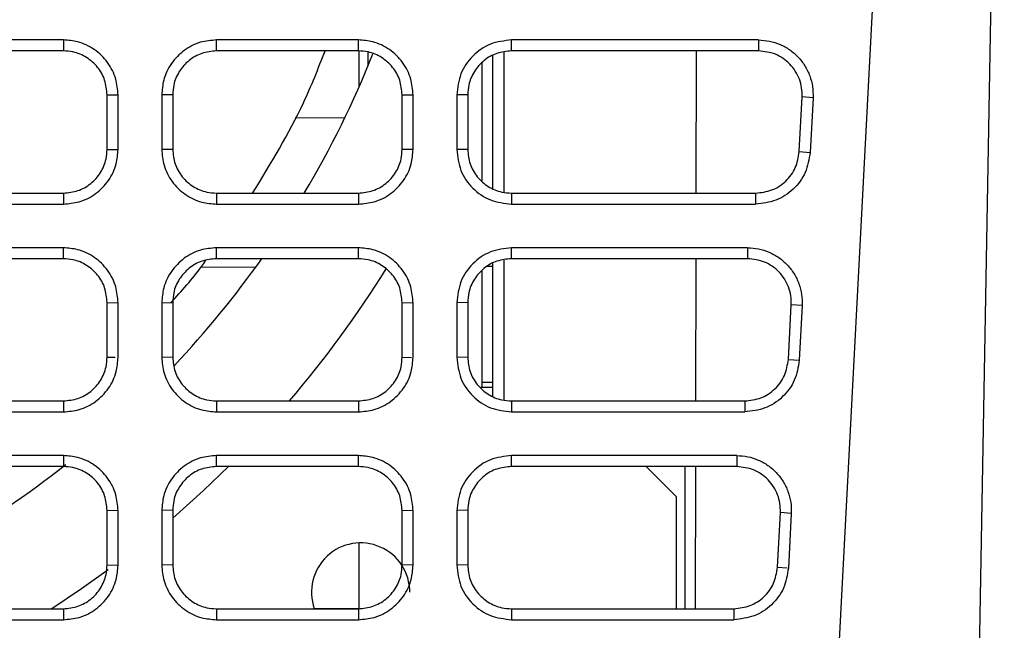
# Model space of a CAD drawing. Extents: x 594 to 1520, y 236 to 1207.
# Tile 6 of 71: x 1081 to 1126, y 257 to 285. Entities that reach past the tile are written whole.
import ezdxf

# ---------------------------------------------------------------- set-up
doc = ezdxf.new("R2010")
doc.units = 0
doc.header["$LTSCALE"] = 5
doc.layers.get('0').update_dxf_attribs({"linetype": 'CONTINUOUS'})

msp = doc.modelspace()

# ---------------------------------------------------------------- linework, layer by layer
at = {"color": 7, "linetype": 'Continuous'}
for p, q in [((1117.016, 236.4), (1121.873, 329.067)), ((1117.016, 236.4), (1121.873, 329.067)), ((1124.149, 236.4), (1125.622, 320.841)), ((1124.149, 236.4), (1125.622, 320.841)), ((1082.57, 284.028), (1039.57, 284.028)), ((1082.57, 284.028), (1082.57, 283.528)), ((1096.07, 284.028), (1089.57, 284.028)), ((1089.57, 283.528), (1089.57, 284.028)), ((1096.07, 283.528), (1096.07, 284.028)), ((1114.374, 284.028), (1103.07, 284.028)), ((1103.07, 283.528), (1103.07, 284.028)), ((1114.374, 284.028), (1103.07, 284.028)), ((1114.374, 284.028), (1114.374, 283.528)), ((1082.57, 283.528), (1039.57, 283.528)), ((1096.07, 283.528), (1089.57, 283.528)), ((1096.102, 281.896), (1096.102, 283.525)), ((1114.374, 283.528), (1103.07, 283.528)), ((1111.529, 277.029), (1111.541, 283.528)), ((1101.722, 282.979), (1101.722, 277.59)), ((1102.222, 277.246), (1102.222, 283.313)), ((1084.57, 281.528), (1085.07, 281.52)), ((1084.57, 279.029), (1084.57, 281.528)), ((1084.57, 279.029), (1084.57, 281.528)), ((1087.57, 281.528), (1087.07, 281.52)), ((1087.07, 281.52), (1087.07, 279.021)), ((1087.57, 281.528), (1087.57, 279.029)), ((1098.07, 281.528), (1098.57, 281.52)), ((1098.07, 279.029), (1098.07, 281.528)), ((1098.07, 279.029), (1098.07, 281.528)), ((1101.07, 281.528), (1100.57, 281.52)), ((1100.57, 281.52), (1100.57, 279.021)), ((1100.57, 281.52), (1100.57, 279.021)), ((1101.07, 281.528), (1101.07, 279.029)), ((1116.24, 278.925), (1116.371, 281.424)), ((1116.24, 278.925), (1116.371, 281.424)), ((1116.87, 281.389), (1116.371, 281.424)), ((1116.87, 281.389), (1116.739, 278.89)), ((1116.87, 281.389), (1116.739, 278.89)), ((1093.171, 280.478), (1095.443, 280.468)), ((1084.57, 279.029), (1085.07, 279.021)), ((1087.57, 279.029), (1087.07, 279.021)), ((1098.57, 279.021), (1098.07, 279.029)), ((1101.07, 279.029), (1100.57, 279.021)), ((1116.24, 278.925), (1116.734, 278.89)), ((1039.57, 277.029), (1082.57, 277.029)), ((1082.57, 277.029), (1082.57, 276.53)), ((1089.57, 277.029), (1089.57, 276.53)), ((1089.57, 277.029), (1096.07, 277.029)), ((1096.07, 277.029), (1096.07, 276.53)), ((1103.07, 277.029), (1103.07, 276.53)), ((1103.07, 277.029), (1114.243, 277.029)), ((1114.243, 277.029), (1114.243, 276.53)), ((1039.57, 276.53), (1082.57, 276.53)), ((1089.57, 276.53), (1096.07, 276.53)), ((1103.07, 276.53), (1114.243, 276.53)), ((1103.07, 276.53), (1114.243, 276.53)), ((1082.57, 274.53), (1039.57, 274.53)), ((1082.57, 274.03), (1082.57, 274.53)), ((1096.07, 274.53), (1089.57, 274.53)), ((1089.57, 274.03), (1089.57, 274.53)), ((1096.07, 274.03), (1096.07, 274.53)), ((1113.876, 274.53), (1103.07, 274.53)), ((1103.07, 274.03), (1103.07, 274.53)), ((1113.876, 274.53), (1103.07, 274.53)), ((1113.876, 274.53), (1113.876, 274.03)), ((1082.57, 274.03), (1039.57, 274.03)), ((1096.07, 274.03), (1089.57, 274.03)), ((1113.876, 274.03), (1103.07, 274.03)), ((1111.513, 267.531), (1111.524, 274.03)), ((1091.356, 273.628), (1088.86, 273.639)), ((1101.722, 273.481), (1101.722, 268.14)), ((1102.222, 267.748), (1102.222, 273.814)), ((1084.57, 272.03), (1085.07, 272.021)), ((1084.57, 269.531), (1084.57, 272.03)), ((1084.57, 269.531), (1084.57, 272.03)), ((1087.07, 272.021), (1087.57, 272.03)), ((1087.07, 272.021), (1087.07, 269.522)), ((1087.57, 272.03), (1087.57, 269.531)), ((1098.07, 272.03), (1098.57, 272.021)), ((1098.07, 269.531), (1098.07, 272.03)), ((1098.07, 269.531), (1098.07, 272.03)), ((1101.07, 272.03), (1100.57, 272.021)), ((1100.57, 272.021), (1100.57, 269.522)), ((1100.57, 272.021), (1100.57, 269.522)), ((1101.07, 272.03), (1101.07, 269.531)), ((1115.742, 269.426), (1115.873, 271.925)), ((1115.742, 269.426), (1115.873, 271.925)), ((1116.372, 271.89), (1115.873, 271.925)), ((1116.372, 271.89), (1116.241, 269.391)), ((1116.372, 271.89), (1116.241, 269.391)), ((1084.57, 269.531), (1084.937, 269.525)), ((1087.57, 269.531), (1087.07, 269.522)), ((1098.07, 269.531), (1098.504, 269.523)), ((1101.07, 269.531), (1100.57, 269.522)), ((1115.742, 269.426), (1116.241, 269.391)), ((1102.222, 268.14), (1101.667, 268.14)), ((1102.222, 268.372), (1101.722, 268.372)), ((1039.57, 267.531), (1082.57, 267.531)), ((1082.57, 267.531), (1082.57, 267.031)), ((1089.57, 267.531), (1089.57, 267.031)), ((1089.57, 267.531), (1096.07, 267.531)), ((1096.07, 267.531), (1096.07, 267.031)), ((1103.07, 267.531), (1103.07, 267.031)), ((1103.07, 267.531), (1113.745, 267.531)), ((1113.745, 267.531), (1113.745, 267.031)), ((1039.57, 267.031), (1082.57, 267.031)), ((1089.57, 267.031), (1096.07, 267.031)), ((1103.07, 267.031), (1113.745, 267.031)), ((1103.07, 267.031), (1113.745, 267.031)), ((1082.57, 265.031), (1039.57, 265.031)), ((1082.57, 265.031), (1082.57, 264.531)), ((1096.07, 265.031), (1089.57, 265.031)), ((1089.57, 264.531), (1089.57, 265.031)), ((1096.07, 264.531), (1096.07, 265.031)), ((1113.378, 265.031), (1103.07, 265.031)), ((1103.07, 264.531), (1103.07, 265.031)), ((1113.378, 265.031), (1103.07, 265.031)), ((1113.378, 265.031), (1113.378, 264.531)), ((1082.57, 264.531), (1039.57, 264.531)), ((1096.07, 264.531), (1089.57, 264.531)), ((1113.378, 264.531), (1103.07, 264.531)), ((1110.622, 263.14), (1109.23, 264.531)), ((1110.622, 263.14), (1109.23, 264.531)), ((1111.022, 258.032), (1111.022, 264.531)), ((1111.496, 258.032), (1111.507, 264.531)), ((1110.622, 258.032), (1110.622, 263.14)), ((1084.57, 262.531), (1085.07, 262.523)), ((1084.57, 260.032), (1084.57, 262.531)), ((1084.57, 260.032), (1084.57, 262.531)), ((1087.57, 262.531), (1087.07, 262.523)), ((1087.07, 262.523), (1087.07, 260.024)), ((1087.57, 262.531), (1087.57, 260.032)), ((1098.07, 262.531), (1098.57, 262.523)), ((1098.07, 260.032), (1098.07, 262.531)), ((1098.07, 260.032), (1098.07, 262.531)), ((1101.07, 262.531), (1100.57, 262.523)), ((1100.57, 262.523), (1100.57, 260.024)), ((1100.57, 262.523), (1100.57, 260.024)), ((1101.07, 262.531), (1101.07, 260.032)), ((1115.245, 259.928), (1115.376, 262.427)), ((1115.245, 259.928), (1115.376, 262.427)), ((1115.874, 262.392), (1115.376, 262.427)), ((1115.874, 262.392), (1115.743, 259.893)), ((1115.874, 262.392), (1115.743, 259.893)), ((1096.102, 258.04), (1096.102, 261.039)), ((1084.57, 260.032), (1085.07, 260.024)), ((1087.57, 260.032), (1087.07, 260.024)), ((1098.57, 260.024), (1098.07, 260.032)), ((1101.07, 260.032), (1100.57, 260.024)), ((1115.245, 259.928), (1115.687, 259.897)), ((1039.57, 258.032), (1082.57, 258.032)), ((1082.57, 258.032), (1082.57, 257.532)), ((1089.57, 258.032), (1089.57, 257.532)), ((1089.57, 258.032), (1096.07, 258.032)), ((1094.05, 258.04), (1096.115, 258.04)), ((1096.07, 258.032), (1096.07, 257.532)), ((1103.07, 258.032), (1103.07, 257.532)), ((1103.07, 258.032), (1113.247, 258.032)), ((1113.247, 258.032), (1113.247, 257.532)), ((1039.57, 257.532), (1082.57, 257.532)), ((1089.57, 257.532), (1096.07, 257.532)), ((1103.07, 257.532), (1113.247, 257.532)), ((1103.07, 257.532), (1113.247, 257.532))]:
    msp.add_line(p, q, dxfattribs=at)
at = {"color": 8, "linetype": 'Continuous'}
for p, q in [((1096.502, 283.481), (1096.502, 282.832)), ((1102.722, 283.469), (1102.722, 277.068)), ((1102.722, 273.971), (1102.722, 267.57)), ((1102.222, 273.669), (1101.959, 273.669))]:
    msp.add_line(p, q, dxfattribs=at)
at = {"color": 7, "linetype": 'Continuous', "flags": 128}
for points in [[(1085.07, 279.021), (1085.07, 279.728), (1085.07, 280.435), (1085.07, 281.52)], [(1085.07, 279.021), (1085.07, 279.728), (1085.07, 280.435), (1085.07, 281.52)], [(1098.57, 279.021), (1098.57, 279.735), (1098.57, 280.449), (1098.57, 281.52)], [(1098.57, 279.021), (1098.57, 279.735), (1098.57, 280.449), (1098.57, 281.52)], [(1085.07, 269.522), (1085.07, 270.236), (1085.07, 270.95), (1085.07, 272.021)], [(1085.07, 269.522), (1085.07, 270.236), (1085.07, 270.95), (1085.07, 272.021)], [(1098.57, 269.522), (1098.57, 270.236), (1098.57, 270.95), (1098.57, 272.021)], [(1098.57, 269.522), (1098.57, 270.236), (1098.57, 270.95), (1098.57, 272.021)], [(1090.123, 264.531), (1088.986, 263.439), (1087.57, 262.17)], [(1085.07, 260.024), (1085.07, 260.731), (1085.07, 261.438), (1085.07, 262.523)], [(1085.07, 260.024), (1085.07, 260.731), (1085.07, 261.438), (1085.07, 262.523)], [(1098.57, 260.024), (1098.57, 260.738), (1098.57, 261.452), (1098.57, 262.523)], [(1098.57, 260.024), (1098.57, 260.738), (1098.57, 261.452), (1098.57, 262.523)], [(1084.618, 259.814), (1083.398, 258.941), (1082.039, 258.032)]]:
    msp.add_lwpolyline(points, dxfattribs=at)
at = {"color": 7, "linetype": 'Continuous'}
for centre, radius, start, end in [((1054.922, 300.04), 45, 329.2466, 338.288), ((1054.922, 300.04), 45, 316.6583, 324.6899), ((1054.922, 300.04), 50, 319.4447, 328.032), ((1054.922, 300.04), 45, 291.0124, 308.0814), ((1096.172, 258.79), 2.25, 0, 199.4712)]:
    msp.add_arc(centre, radius, start, end, dxfattribs=at)
for points, knots in [([(1085.07, 281.52), (1085.049, 281.764), (1085.004, 282.291), (1084.625, 283.028), (1084.014, 283.624), (1083.29, 283.972), (1082.79, 284.011), (1082.57, 284.028)], [0, 0, 0, 0, 0.186365, 0.402236, 0.617449, 0.832116, 1, 1, 1, 1]), ([(1085.07, 281.52), (1085.049, 281.764), (1085.004, 282.291), (1084.625, 283.028), (1084.014, 283.624), (1083.29, 283.972), (1082.79, 284.011), (1082.57, 284.028)], [0, 0, 0, 0, 0.186365, 0.402236, 0.617449, 0.832116, 1, 1, 1, 1]), ([(1089.57, 284.028), (1089.326, 284.007), (1088.803, 283.962), (1088.071, 283.584), (1087.478, 282.976), (1087.127, 282.25), (1087.088, 281.744), (1087.07, 281.52)], [0, 0, 0, 0, 0.186055, 0.399518, 0.613628, 0.828282, 1, 1, 1, 1]), ([(1089.57, 284.028), (1089.326, 284.007), (1088.803, 283.962), (1088.071, 283.584), (1087.478, 282.976), (1087.127, 282.25), (1087.088, 281.744), (1087.07, 281.52)], [0, 0, 0, 0, 0.186055, 0.399518, 0.613628, 0.828282, 1, 1, 1, 1]), ([(1098.57, 281.52), (1098.549, 281.764), (1098.504, 282.291), (1098.125, 283.028), (1097.514, 283.624), (1096.79, 283.972), (1096.29, 284.011), (1096.07, 284.028)], [0, 0, 0, 0, 0.186367, 0.402233, 0.617457, 0.832107, 1, 1, 1, 1]), ([(1098.57, 281.52), (1098.549, 281.764), (1098.504, 282.291), (1098.125, 283.028), (1097.514, 283.624), (1096.79, 283.972), (1096.29, 284.011), (1096.07, 284.028)], [0, 0, 0, 0, 0.186367, 0.402233, 0.617457, 0.832107, 1, 1, 1, 1]), ([(1103.07, 284.028), (1102.742, 283.991), (1102.085, 283.915), (1101.259, 283.333), (1100.682, 282.504), (1100.607, 281.848), (1100.57, 281.52)], [0, 0, 0, 0, 0.249951, 0.499942, 0.749937, 1, 1, 1, 1]), ([(1103.07, 284.028), (1102.742, 283.991), (1102.085, 283.915), (1101.259, 283.333), (1100.682, 282.504), (1100.607, 281.848), (1100.57, 281.52)], [0, 0, 0, 0, 0.249951, 0.499942, 0.749937, 1, 1, 1, 1]), ([(1114.374, 284.028), (1114.543, 284.019), (1114.882, 283.999), (1115.369, 283.838), (1115.816, 283.592), (1116.201, 283.257), (1116.514, 282.853), (1116.734, 282.393), (1116.868, 281.898), (1116.869, 281.559), (1116.87, 281.389)], [0, 0, 0, 0, 0.124996, 0.249989, 0.374891, 0.499989, 0.624893, 0.749998, 0.874861, 1, 1, 1, 1]), ([(1114.374, 284.028), (1114.543, 284.019), (1114.882, 283.999), (1115.369, 283.838), (1115.816, 283.592), (1116.201, 283.257), (1116.514, 282.853), (1116.734, 282.393), (1116.868, 281.898), (1116.869, 281.559), (1116.87, 281.389)], [0, 0, 0, 0, 0.124996, 0.249989, 0.374891, 0.499989, 0.624893, 0.749998, 0.874861, 1, 1, 1, 1]), ([(1084.57, 281.528), (1084.548, 281.753), (1084.503, 282.203), (1084.159, 282.803), (1083.651, 283.255), (1083.089, 283.494), (1082.717, 283.519), (1082.57, 283.528)], [0, 0, 0, 0, 0.214756, 0.429503, 0.644211, 0.858885, 1, 1, 1, 1]), ([(1084.57, 281.528), (1084.548, 281.753), (1084.503, 282.203), (1084.159, 282.803), (1083.651, 283.255), (1083.089, 283.494), (1082.717, 283.519), (1082.57, 283.528)], [0, 0, 0, 0, 0.214756, 0.429503, 0.644211, 0.858885, 1, 1, 1, 1]), ([(1089.57, 283.528), (1089.345, 283.506), (1088.895, 283.462), (1088.296, 283.117), (1087.844, 282.61), (1087.604, 282.048), (1087.58, 281.676), (1087.57, 281.528)], [0, 0, 0, 0, 0.21466, 0.429318, 0.643979, 0.858662, 1, 1, 1, 1]), ([(1089.57, 283.528), (1089.345, 283.506), (1088.895, 283.462), (1088.296, 283.117), (1087.844, 282.61), (1087.604, 282.048), (1087.58, 281.676), (1087.57, 281.528)], [0, 0, 0, 0, 0.21466, 0.429318, 0.643979, 0.858662, 1, 1, 1, 1]), ([(1091.228, 277.029), (1092.059, 278.382), (1093.34, 280.469), (1094.231, 282.732), (1094.545, 283.528)], [0, 0, 0, 0, 0.648057, 1, 1, 1, 1]), ([(1098.07, 281.528), (1098.048, 281.753), (1098.003, 282.203), (1097.659, 282.803), (1097.151, 283.255), (1096.589, 283.494), (1096.217, 283.519), (1096.07, 283.528)], [0, 0, 0, 0, 0.2147559, 0.4295029, 0.6442106, 0.858885, 1, 1, 1, 1]), ([(1098.07, 281.528), (1098.048, 281.753), (1098.003, 282.203), (1097.659, 282.803), (1097.151, 283.255), (1096.589, 283.494), (1096.217, 283.519), (1096.07, 283.528)], [0, 0, 0, 0, 0.2147559, 0.4295029, 0.6442106, 0.858885, 1, 1, 1, 1]), ([(1103.07, 283.528), (1102.845, 283.506), (1102.395, 283.462), (1101.796, 283.117), (1101.344, 282.61), (1101.104, 282.048), (1101.08, 281.676), (1101.07, 281.528)], [0, 0, 0, 0, 0.21466, 0.429318, 0.643979, 0.858661, 1, 1, 1, 1]), ([(1103.07, 283.528), (1102.845, 283.506), (1102.395, 283.462), (1101.796, 283.117), (1101.344, 282.61), (1101.104, 282.048), (1101.08, 281.676), (1101.07, 281.528)], [0, 0, 0, 0, 0.21466, 0.429318, 0.643979, 0.858661, 1, 1, 1, 1]), ([(1116.371, 281.424), (1116.37, 281.562), (1116.368, 281.839), (1116.257, 282.241), (1116.073, 282.61), (1115.818, 282.932), (1115.507, 283.192), (1115.038, 283.455), (1114.639, 283.499), (1114.374, 283.528)], [0, 0, 0, 0, 0.127839, 0.255668, 0.382474, 0.508259, 0.633023, 0.756767, 1, 1, 1, 1]), ([(1116.371, 281.424), (1116.37, 281.562), (1116.368, 281.839), (1116.257, 282.241), (1116.073, 282.61), (1115.818, 282.932), (1115.507, 283.192), (1115.038, 283.455), (1114.639, 283.499), (1114.374, 283.528)], [0, 0, 0, 0, 0.127839, 0.255668, 0.382474, 0.508259, 0.633023, 0.756767, 1, 1, 1, 1]), ([(1082.57, 277.029), (1082.795, 277.052), (1083.244, 277.096), (1083.844, 277.441), (1084.296, 277.948), (1084.536, 278.51), (1084.56, 278.882), (1084.57, 279.029)], [0, 0, 0, 0, 0.21466, 0.429319, 0.64398, 0.858663, 1, 1, 1, 1]), ([(1082.57, 277.029), (1082.795, 277.052), (1083.244, 277.096), (1083.844, 277.441), (1084.296, 277.948), (1084.536, 278.51), (1084.56, 278.882), (1084.57, 279.029)], [0, 0, 0, 0, 0.21466, 0.429319, 0.64398, 0.858663, 1, 1, 1, 1]), ([(1082.57, 276.53), (1082.812, 276.55), (1083.336, 276.595), (1084.071, 276.971), (1084.665, 277.58), (1085.013, 278.301), (1085.053, 278.801), (1085.07, 279.021)], [0, 0, 0, 0, 0.185658, 0.401455, 0.616614, 0.831304, 1, 1, 1, 1]), ([(1082.57, 276.53), (1082.812, 276.55), (1083.336, 276.595), (1084.071, 276.971), (1084.665, 277.58), (1085.013, 278.301), (1085.053, 278.801), (1085.07, 279.021)], [0, 0, 0, 0, 0.185658, 0.401455, 0.616614, 0.831304, 1, 1, 1, 1]), ([(1087.07, 279.021), (1087.091, 278.779), (1087.135, 278.258), (1087.511, 277.529), (1088.116, 276.938), (1088.84, 276.587), (1089.345, 276.547), (1089.57, 276.53)], [0, 0, 0, 0, 0.18528, 0.398852, 0.612983, 0.827659, 1, 1, 1, 1]), ([(1087.07, 279.021), (1087.091, 278.779), (1087.135, 278.258), (1087.511, 277.529), (1088.116, 276.938), (1088.84, 276.587), (1089.345, 276.547), (1089.57, 276.53)], [0, 0, 0, 0, 0.18528, 0.398852, 0.612983, 0.827659, 1, 1, 1, 1]), ([(1087.57, 279.029), (1087.592, 278.805), (1087.636, 278.355), (1087.981, 277.755), (1088.489, 277.303), (1089.051, 277.064), (1089.423, 277.039), (1089.57, 277.029)], [0, 0, 0, 0, 0.214756, 0.4295028, 0.6442094, 0.8588848, 1, 1, 1, 1]), ([(1087.57, 279.029), (1087.592, 278.805), (1087.636, 278.355), (1087.981, 277.755), (1088.489, 277.303), (1089.051, 277.064), (1089.423, 277.039), (1089.57, 277.029)], [0, 0, 0, 0, 0.214756, 0.4295028, 0.6442094, 0.8588848, 1, 1, 1, 1]), ([(1096.07, 277.029), (1096.295, 277.052), (1096.744, 277.096), (1097.344, 277.441), (1097.796, 277.948), (1098.036, 278.51), (1098.06, 278.882), (1098.07, 279.029)], [0, 0, 0, 0, 0.214661, 0.4293201, 0.6439801, 0.858663, 1, 1, 1, 1]), ([(1096.07, 277.029), (1096.295, 277.052), (1096.744, 277.096), (1097.344, 277.441), (1097.796, 277.948), (1098.036, 278.51), (1098.06, 278.882), (1098.07, 279.029)], [0, 0, 0, 0, 0.214661, 0.4293201, 0.6439801, 0.858663, 1, 1, 1, 1]), ([(1096.07, 276.53), (1096.312, 276.55), (1096.836, 276.595), (1097.571, 276.971), (1098.165, 277.58), (1098.513, 278.301), (1098.553, 278.801), (1098.57, 279.021)], [0, 0, 0, 0, 0.185661, 0.40148, 0.616619, 0.831293, 1, 1, 1, 1]), ([(1096.07, 276.53), (1096.312, 276.55), (1096.836, 276.595), (1097.571, 276.971), (1098.165, 277.58), (1098.513, 278.301), (1098.553, 278.801), (1098.57, 279.021)], [0, 0, 0, 0, 0.185661, 0.40148, 0.616619, 0.831293, 1, 1, 1, 1]), ([(1100.57, 279.021), (1100.608, 278.694), (1100.683, 278.04), (1101.262, 277.216), (1102.089, 276.641), (1102.743, 276.567), (1103.07, 276.53)], [0, 0, 0, 0, 0.249952, 0.499944, 0.749938, 1, 1, 1, 1]), ([(1100.57, 279.021), (1100.608, 278.694), (1100.683, 278.04), (1101.262, 277.216), (1102.089, 276.641), (1102.743, 276.567), (1103.07, 276.53)], [0, 0, 0, 0, 0.249952, 0.499944, 0.749938, 1, 1, 1, 1]), ([(1101.07, 279.029), (1101.092, 278.805), (1101.136, 278.355), (1101.481, 277.755), (1101.989, 277.303), (1102.551, 277.064), (1102.923, 277.039), (1103.07, 277.029)], [0, 0, 0, 0, 0.2147557, 0.4295026, 0.6442091, 0.8588837, 1, 1, 1, 1]), ([(1101.07, 279.029), (1101.092, 278.805), (1101.136, 278.355), (1101.481, 277.755), (1101.989, 277.303), (1102.551, 277.064), (1102.923, 277.039), (1103.07, 277.029)], [0, 0, 0, 0, 0.2147557, 0.4295026, 0.6442091, 0.8588837, 1, 1, 1, 1]), ([(1114.243, 277.029), (1114.497, 277.058), (1115.004, 277.114), (1115.651, 277.548), (1116.117, 278.171), (1116.199, 278.674), (1116.24, 278.925)], [0, 0, 0, 0, 0.250384, 0.500508, 0.750377, 1, 1, 1, 1]), ([(1114.243, 277.029), (1114.497, 277.058), (1115.004, 277.114), (1115.651, 277.548), (1116.117, 278.171), (1116.199, 278.674), (1116.24, 278.925)], [0, 0, 0, 0, 0.250384, 0.500508, 0.750377, 1, 1, 1, 1]), ([(1116.739, 278.89), (1116.687, 278.576), (1116.584, 277.949), (1115.999, 277.172), (1115.191, 276.634), (1114.559, 276.564), (1114.243, 276.53)], [0, 0, 0, 0, 0.250029, 0.500015, 0.750016, 1, 1, 1, 1]), ([(1116.739, 278.89), (1116.687, 278.576), (1116.584, 277.949), (1115.999, 277.172), (1115.191, 276.634), (1114.559, 276.564), (1114.243, 276.53)], [0, 0, 0, 0, 0.250029, 0.500015, 0.750016, 1, 1, 1, 1]), ([(1085.07, 272.021), (1085.049, 272.265), (1085.004, 272.792), (1084.625, 273.53), (1084.014, 274.126), (1083.29, 274.474), (1082.79, 274.513), (1082.57, 274.53)], [0, 0, 0, 0, 0.186365, 0.402236, 0.61745, 0.832116, 1, 1, 1, 1]), ([(1085.07, 272.021), (1085.049, 272.265), (1085.004, 272.792), (1084.625, 273.53), (1084.014, 274.126), (1083.29, 274.474), (1082.79, 274.513), (1082.57, 274.53)], [0, 0, 0, 0, 0.186365, 0.402236, 0.61745, 0.832116, 1, 1, 1, 1]), ([(1089.57, 274.53), (1089.326, 274.509), (1088.803, 274.464), (1088.071, 274.085), (1087.478, 273.477), (1087.127, 272.752), (1087.088, 272.246), (1087.07, 272.021)], [0, 0, 0, 0, 0.186055, 0.399517, 0.613628, 0.828282, 1, 1, 1, 1]), ([(1089.57, 274.53), (1089.326, 274.509), (1088.803, 274.464), (1088.071, 274.085), (1087.478, 273.477), (1087.127, 272.752), (1087.088, 272.246), (1087.07, 272.021)], [0, 0, 0, 0, 0.186055, 0.399517, 0.613628, 0.828282, 1, 1, 1, 1]), ([(1098.57, 272.021), (1098.549, 272.265), (1098.504, 272.792), (1098.125, 273.53), (1097.514, 274.126), (1096.79, 274.474), (1096.29, 274.513), (1096.07, 274.53)], [0, 0, 0, 0, 0.186367, 0.402234, 0.617457, 0.832107, 1, 1, 1, 1]), ([(1098.57, 272.021), (1098.549, 272.265), (1098.504, 272.792), (1098.125, 273.53), (1097.514, 274.126), (1096.79, 274.474), (1096.29, 274.513), (1096.07, 274.53)], [0, 0, 0, 0, 0.186367, 0.402234, 0.617457, 0.832107, 1, 1, 1, 1]), ([(1103.07, 274.53), (1102.742, 274.492), (1102.085, 274.416), (1101.259, 273.835), (1100.682, 273.006), (1100.607, 272.349), (1100.57, 272.021)], [0, 0, 0, 0, 0.249951, 0.499942, 0.749936, 1, 1, 1, 1]), ([(1103.07, 274.53), (1102.742, 274.492), (1102.085, 274.416), (1101.259, 273.835), (1100.682, 273.006), (1100.607, 272.349), (1100.57, 272.021)], [0, 0, 0, 0, 0.249951, 0.499942, 0.749936, 1, 1, 1, 1]), ([(1113.876, 274.53), (1114.046, 274.52), (1114.384, 274.501), (1114.871, 274.34), (1115.318, 274.094), (1115.703, 273.758), (1116.016, 273.354), (1116.236, 272.894), (1116.37, 272.4), (1116.372, 272.06), (1116.372, 271.89)], [0, 0, 0, 0, 0.1249963, 0.249989, 0.3748902, 0.4999892, 0.6248939, 0.7499982, 0.8748606, 1, 1, 1, 1]), ([(1113.876, 274.53), (1114.046, 274.52), (1114.384, 274.501), (1114.871, 274.34), (1115.318, 274.094), (1115.703, 273.758), (1116.016, 273.354), (1116.236, 272.894), (1116.37, 272.4), (1116.372, 272.06), (1116.372, 271.89)], [0, 0, 0, 0, 0.1249963, 0.249989, 0.3748902, 0.4999892, 0.6248939, 0.7499982, 0.8748606, 1, 1, 1, 1]), ([(1084.57, 272.03), (1084.548, 272.255), (1084.503, 272.705), (1084.159, 273.304), (1083.651, 273.756), (1083.089, 273.996), (1082.717, 274.02), (1082.57, 274.03)], [0, 0, 0, 0, 0.2147554, 0.4295022, 0.6442105, 0.8588849, 1, 1, 1, 1]), ([(1084.57, 272.03), (1084.548, 272.255), (1084.503, 272.705), (1084.159, 273.304), (1083.651, 273.756), (1083.089, 273.996), (1082.717, 274.02), (1082.57, 274.03)], [0, 0, 0, 0, 0.2147554, 0.4295022, 0.6442105, 0.8588849, 1, 1, 1, 1]), ([(1087.476, 272.011), (1087.974, 272.553), (1088.544, 273.176), (1089.022, 273.859), (1089.084, 273.947)], [0, 0, 0, 0, 0.871239, 1, 1, 1, 1]), ([(1089.57, 274.03), (1089.345, 274.008), (1088.895, 273.964), (1088.296, 273.619), (1087.844, 273.111), (1087.604, 272.549), (1087.58, 272.177), (1087.57, 272.03)], [0, 0, 0, 0, 0.21466, 0.429318, 0.643979, 0.858662, 1, 1, 1, 1]), ([(1089.57, 274.03), (1089.345, 274.008), (1088.895, 273.964), (1088.296, 273.619), (1087.844, 273.111), (1087.604, 272.549), (1087.58, 272.177), (1087.57, 272.03)], [0, 0, 0, 0, 0.21466, 0.429318, 0.643979, 0.858662, 1, 1, 1, 1]), ([(1098.07, 272.03), (1098.048, 272.255), (1098.003, 272.705), (1097.659, 273.304), (1097.151, 273.756), (1096.589, 273.996), (1096.217, 274.02), (1096.07, 274.03)], [0, 0, 0, 0, 0.214756, 0.429503, 0.644211, 0.858885, 1, 1, 1, 1]), ([(1098.07, 272.03), (1098.048, 272.255), (1098.003, 272.705), (1097.659, 273.304), (1097.151, 273.756), (1096.589, 273.996), (1096.217, 274.02), (1096.07, 274.03)], [0, 0, 0, 0, 0.214756, 0.429503, 0.644211, 0.858885, 1, 1, 1, 1]), ([(1103.07, 274.03), (1102.845, 274.008), (1102.395, 273.964), (1101.796, 273.619), (1101.344, 273.111), (1101.104, 272.549), (1101.08, 272.177), (1101.07, 272.03)], [0, 0, 0, 0, 0.21466, 0.429318, 0.64398, 0.858661, 1, 1, 1, 1]), ([(1103.07, 274.03), (1102.845, 274.008), (1102.395, 273.964), (1101.796, 273.619), (1101.344, 273.111), (1101.104, 272.549), (1101.08, 272.177), (1101.07, 272.03)], [0, 0, 0, 0, 0.21466, 0.429318, 0.64398, 0.858661, 1, 1, 1, 1]), ([(1115.873, 271.925), (1115.872, 272.064), (1115.87, 272.34), (1115.759, 272.743), (1115.575, 273.112), (1115.32, 273.434), (1115.009, 273.693), (1114.54, 273.956), (1114.141, 274), (1113.876, 274.03)], [0, 0, 0, 0, 0.127841, 0.255672, 0.382479, 0.508264, 0.633027, 0.756771, 1, 1, 1, 1]), ([(1115.873, 271.925), (1115.872, 272.064), (1115.87, 272.34), (1115.759, 272.743), (1115.575, 273.112), (1115.32, 273.434), (1115.009, 273.693), (1114.54, 273.956), (1114.141, 274), (1113.876, 274.03)], [0, 0, 0, 0, 0.127841, 0.255672, 0.382479, 0.508264, 0.633027, 0.756771, 1, 1, 1, 1]), ([(1082.57, 267.531), (1082.795, 267.553), (1083.244, 267.597), (1083.844, 267.942), (1084.296, 268.449), (1084.536, 269.012), (1084.56, 269.383), (1084.57, 269.531)], [0, 0, 0, 0, 0.21466, 0.42932, 0.64398, 0.858662, 1, 1, 1, 1]), ([(1082.57, 267.531), (1082.795, 267.553), (1083.244, 267.597), (1083.844, 267.942), (1084.296, 268.449), (1084.536, 269.012), (1084.56, 269.383), (1084.57, 269.531)], [0, 0, 0, 0, 0.21466, 0.42932, 0.64398, 0.858662, 1, 1, 1, 1]), ([(1082.57, 267.031), (1082.812, 267.052), (1083.336, 267.096), (1084.071, 267.473), (1084.665, 268.081), (1085.013, 268.802), (1085.053, 269.302), (1085.07, 269.522)], [0, 0, 0, 0, 0.185659, 0.40146, 0.616629, 0.831278, 1, 1, 1, 1]), ([(1082.57, 267.031), (1082.812, 267.052), (1083.336, 267.096), (1084.071, 267.473), (1084.665, 268.081), (1085.013, 268.802), (1085.053, 269.302), (1085.07, 269.522)], [0, 0, 0, 0, 0.185659, 0.40146, 0.616629, 0.831278, 1, 1, 1, 1]), ([(1087.07, 269.522), (1087.091, 269.28), (1087.135, 268.76), (1087.511, 268.031), (1088.116, 267.439), (1088.84, 267.089), (1089.345, 267.049), (1089.57, 267.031)], [0, 0, 0, 0, 0.185279, 0.398854, 0.612983, 0.82766, 1, 1, 1, 1]), ([(1087.07, 269.522), (1087.091, 269.28), (1087.135, 268.76), (1087.511, 268.031), (1088.116, 267.439), (1088.84, 267.089), (1089.345, 267.049), (1089.57, 267.031)], [0, 0, 0, 0, 0.185279, 0.398854, 0.612983, 0.82766, 1, 1, 1, 1]), ([(1087.57, 269.531), (1087.592, 269.306), (1087.636, 268.856), (1087.981, 268.257), (1088.489, 267.805), (1089.051, 267.565), (1089.423, 267.541), (1089.57, 267.531)], [0, 0, 0, 0, 0.214756, 0.4295027, 0.6442094, 0.8588848, 1, 1, 1, 1]), ([(1087.57, 269.531), (1087.592, 269.306), (1087.636, 268.856), (1087.981, 268.257), (1088.489, 267.805), (1089.051, 267.565), (1089.423, 267.541), (1089.57, 267.531)], [0, 0, 0, 0, 0.214756, 0.4295027, 0.6442094, 0.8588848, 1, 1, 1, 1]), ([(1096.07, 267.531), (1096.295, 267.553), (1096.744, 267.597), (1097.344, 267.942), (1097.796, 268.449), (1098.036, 269.012), (1098.06, 269.383), (1098.07, 269.531)], [0, 0, 0, 0, 0.214661, 0.42932, 0.64398, 0.858663, 1, 1, 1, 1]), ([(1096.07, 267.531), (1096.295, 267.553), (1096.744, 267.597), (1097.344, 267.942), (1097.796, 268.449), (1098.036, 269.012), (1098.06, 269.383), (1098.07, 269.531)], [0, 0, 0, 0, 0.214661, 0.42932, 0.64398, 0.858663, 1, 1, 1, 1]), ([(1096.07, 267.031), (1096.312, 267.052), (1096.836, 267.096), (1097.571, 267.473), (1098.165, 268.081), (1098.513, 268.802), (1098.553, 269.302), (1098.57, 269.522)], [0, 0, 0, 0, 0.1856607, 0.4014805, 0.6166188, 0.8312931, 1, 1, 1, 1]), ([(1096.07, 267.031), (1096.312, 267.052), (1096.836, 267.096), (1097.571, 267.473), (1098.165, 268.081), (1098.513, 268.802), (1098.553, 269.302), (1098.57, 269.522)], [0, 0, 0, 0, 0.1856607, 0.4014805, 0.6166188, 0.8312931, 1, 1, 1, 1]), ([(1100.57, 269.522), (1100.608, 269.195), (1100.683, 268.541), (1101.262, 267.718), (1102.089, 267.143), (1102.743, 267.068), (1103.07, 267.031)], [0, 0, 0, 0, 0.249952, 0.499944, 0.749938, 1, 1, 1, 1]), ([(1100.57, 269.522), (1100.608, 269.195), (1100.683, 268.541), (1101.262, 267.718), (1102.089, 267.143), (1102.743, 267.068), (1103.07, 267.031)], [0, 0, 0, 0, 0.249952, 0.499944, 0.749938, 1, 1, 1, 1]), ([(1101.07, 269.531), (1101.092, 269.306), (1101.136, 268.856), (1101.481, 268.257), (1101.989, 267.805), (1102.551, 267.565), (1102.923, 267.541), (1103.07, 267.531)], [0, 0, 0, 0, 0.214756, 0.429502, 0.644209, 0.858884, 1, 1, 1, 1]), ([(1101.07, 269.531), (1101.092, 269.306), (1101.136, 268.856), (1101.481, 268.257), (1101.989, 267.805), (1102.551, 267.565), (1102.923, 267.541), (1103.07, 267.531)], [0, 0, 0, 0, 0.214756, 0.429502, 0.644209, 0.858884, 1, 1, 1, 1]), ([(1113.745, 267.531), (1113.999, 267.559), (1114.506, 267.615), (1115.153, 268.05), (1115.619, 268.673), (1115.701, 269.175), (1115.742, 269.426)], [0, 0, 0, 0, 0.250371, 0.50049, 0.750364, 1, 1, 1, 1]), ([(1113.745, 267.531), (1113.999, 267.559), (1114.506, 267.615), (1115.153, 268.05), (1115.619, 268.673), (1115.701, 269.175), (1115.742, 269.426)], [0, 0, 0, 0, 0.250371, 0.50049, 0.750364, 1, 1, 1, 1]), ([(1116.241, 269.391), (1116.19, 269.078), (1116.086, 268.45), (1115.502, 267.674), (1114.693, 267.135), (1114.061, 267.066), (1113.745, 267.031)], [0, 0, 0, 0, 0.250029, 0.500015, 0.750017, 1, 1, 1, 1]), ([(1116.241, 269.391), (1116.19, 269.078), (1116.086, 268.45), (1115.502, 267.674), (1114.693, 267.135), (1114.061, 267.066), (1113.745, 267.031)], [0, 0, 0, 0, 0.250029, 0.500015, 0.750017, 1, 1, 1, 1]), ([(1085.07, 262.523), (1085.049, 262.767), (1085.004, 263.293), (1084.625, 264.031), (1084.014, 264.627), (1083.29, 264.975), (1082.79, 265.014), (1082.57, 265.031)], [0, 0, 0, 0, 0.186365, 0.402236, 0.617449, 0.832116, 1, 1, 1, 1]), ([(1085.07, 262.523), (1085.049, 262.767), (1085.004, 263.293), (1084.625, 264.031), (1084.014, 264.627), (1083.29, 264.975), (1082.79, 265.014), (1082.57, 265.031)], [0, 0, 0, 0, 0.186365, 0.402236, 0.617449, 0.832116, 1, 1, 1, 1]), ([(1089.57, 265.031), (1089.326, 265.01), (1088.803, 264.965), (1088.071, 264.587), (1087.478, 263.979), (1087.127, 263.253), (1087.088, 262.747), (1087.07, 262.523)], [0, 0, 0, 0, 0.186055, 0.399517, 0.613628, 0.828282, 1, 1, 1, 1]), ([(1089.57, 265.031), (1089.326, 265.01), (1088.803, 264.965), (1088.071, 264.587), (1087.478, 263.979), (1087.127, 263.253), (1087.088, 262.747), (1087.07, 262.523)], [0, 0, 0, 0, 0.186055, 0.399517, 0.613628, 0.828282, 1, 1, 1, 1]), ([(1098.57, 262.523), (1098.549, 262.767), (1098.504, 263.293), (1098.125, 264.031), (1097.514, 264.627), (1096.79, 264.975), (1096.29, 265.014), (1096.07, 265.031)], [0, 0, 0, 0, 0.186367, 0.402233, 0.617457, 0.832107, 1, 1, 1, 1]), ([(1098.57, 262.523), (1098.549, 262.767), (1098.504, 263.293), (1098.125, 264.031), (1097.514, 264.627), (1096.79, 264.975), (1096.29, 265.014), (1096.07, 265.031)], [0, 0, 0, 0, 0.186367, 0.402233, 0.617457, 0.832107, 1, 1, 1, 1]), ([(1103.07, 265.031), (1102.742, 264.993), (1102.085, 264.918), (1101.259, 264.336), (1100.682, 263.507), (1100.607, 262.851), (1100.57, 262.523)], [0, 0, 0, 0, 0.249951, 0.499941, 0.749937, 1, 1, 1, 1]), ([(1103.07, 265.031), (1102.742, 264.993), (1102.085, 264.918), (1101.259, 264.336), (1100.682, 263.507), (1100.607, 262.851), (1100.57, 262.523)], [0, 0, 0, 0, 0.249951, 0.499941, 0.749937, 1, 1, 1, 1]), ([(1113.378, 265.031), (1113.548, 265.022), (1113.887, 265.002), (1114.373, 264.841), (1114.82, 264.595), (1115.205, 264.26), (1115.518, 263.856), (1115.739, 263.396), (1115.872, 262.901), (1115.874, 262.562), (1115.874, 262.392)], [0, 0, 0, 0, 0.124995, 0.249989, 0.374891, 0.499989, 0.624893, 0.749998, 0.874861, 1, 1, 1, 1]), ([(1113.378, 265.031), (1113.548, 265.022), (1113.887, 265.002), (1114.373, 264.841), (1114.82, 264.595), (1115.205, 264.26), (1115.518, 263.856), (1115.739, 263.396), (1115.872, 262.901), (1115.874, 262.562), (1115.874, 262.392)], [0, 0, 0, 0, 0.124995, 0.249989, 0.374891, 0.499989, 0.624893, 0.749998, 0.874861, 1, 1, 1, 1]), ([(1084.57, 262.531), (1084.548, 262.756), (1084.503, 263.206), (1084.159, 263.805), (1083.651, 264.258), (1083.089, 264.497), (1082.717, 264.522), (1082.57, 264.531)], [0, 0, 0, 0, 0.214756, 0.429502, 0.64421, 0.858885, 1, 1, 1, 1]), ([(1084.57, 262.531), (1084.548, 262.756), (1084.503, 263.206), (1084.159, 263.805), (1083.651, 264.258), (1083.089, 264.497), (1082.717, 264.522), (1082.57, 264.531)], [0, 0, 0, 0, 0.214756, 0.429502, 0.64421, 0.858885, 1, 1, 1, 1]), ([(1089.57, 264.531), (1089.345, 264.509), (1088.895, 264.465), (1088.296, 264.12), (1087.844, 263.613), (1087.604, 263.051), (1087.58, 262.679), (1087.57, 262.531)], [0, 0, 0, 0, 0.21466, 0.429319, 0.643979, 0.858662, 1, 1, 1, 1]), ([(1089.57, 264.531), (1089.345, 264.509), (1088.895, 264.465), (1088.296, 264.12), (1087.844, 263.613), (1087.604, 263.051), (1087.58, 262.679), (1087.57, 262.531)], [0, 0, 0, 0, 0.21466, 0.429319, 0.643979, 0.858662, 1, 1, 1, 1]), ([(1098.07, 262.531), (1098.048, 262.756), (1098.003, 263.206), (1097.659, 263.805), (1097.151, 264.258), (1096.589, 264.497), (1096.217, 264.522), (1096.07, 264.531)], [0, 0, 0, 0, 0.2147559, 0.4295029, 0.6442106, 0.858885, 1, 1, 1, 1]), ([(1098.07, 262.531), (1098.048, 262.756), (1098.003, 263.206), (1097.659, 263.805), (1097.151, 264.258), (1096.589, 264.497), (1096.217, 264.522), (1096.07, 264.531)], [0, 0, 0, 0, 0.2147559, 0.4295029, 0.6442106, 0.858885, 1, 1, 1, 1]), ([(1103.07, 264.531), (1102.845, 264.509), (1102.395, 264.465), (1101.796, 264.12), (1101.344, 263.613), (1101.104, 263.051), (1101.08, 262.679), (1101.07, 262.531)], [0, 0, 0, 0, 0.21466, 0.429318, 0.64398, 0.858662, 1, 1, 1, 1]), ([(1103.07, 264.531), (1102.845, 264.509), (1102.395, 264.465), (1101.796, 264.12), (1101.344, 263.613), (1101.104, 263.051), (1101.08, 262.679), (1101.07, 262.531)], [0, 0, 0, 0, 0.21466, 0.429318, 0.64398, 0.858662, 1, 1, 1, 1]), ([(1115.376, 262.427), (1115.375, 262.565), (1115.372, 262.842), (1115.261, 263.244), (1115.077, 263.613), (1114.822, 263.935), (1114.511, 264.195), (1114.042, 264.457), (1113.643, 264.502), (1113.378, 264.531)], [0, 0, 0, 0, 0.1278388, 0.2556669, 0.3824729, 0.5082574, 0.6330215, 0.7567657, 1, 1, 1, 1]), ([(1115.376, 262.427), (1115.375, 262.565), (1115.372, 262.842), (1115.261, 263.244), (1115.077, 263.613), (1114.822, 263.935), (1114.511, 264.195), (1114.042, 264.457), (1113.643, 264.502), (1113.378, 264.531)], [0, 0, 0, 0, 0.1278388, 0.2556669, 0.3824729, 0.5082574, 0.6330215, 0.7567657, 1, 1, 1, 1]), ([(1082.57, 258.032), (1082.795, 258.054), (1083.244, 258.099), (1083.844, 258.443), (1084.296, 258.951), (1084.536, 259.513), (1084.56, 259.885), (1084.57, 260.032)], [0, 0, 0, 0, 0.21466, 0.429319, 0.64398, 0.858663, 1, 1, 1, 1]), ([(1082.57, 258.032), (1082.795, 258.054), (1083.244, 258.099), (1083.844, 258.443), (1084.296, 258.951), (1084.536, 259.513), (1084.56, 259.885), (1084.57, 260.032)], [0, 0, 0, 0, 0.21466, 0.429319, 0.64398, 0.858663, 1, 1, 1, 1]), ([(1082.57, 257.532), (1082.812, 257.553), (1083.336, 257.597), (1084.071, 257.974), (1084.665, 258.582), (1085.013, 259.304), (1085.053, 259.804), (1085.07, 260.024)], [0, 0, 0, 0, 0.185657, 0.401455, 0.616613, 0.831304, 1, 1, 1, 1]), ([(1082.57, 257.532), (1082.812, 257.553), (1083.336, 257.597), (1084.071, 257.974), (1084.665, 258.582), (1085.013, 259.304), (1085.053, 259.804), (1085.07, 260.024)], [0, 0, 0, 0, 0.185657, 0.401455, 0.616613, 0.831304, 1, 1, 1, 1]), ([(1087.07, 260.024), (1087.091, 259.782), (1087.135, 259.261), (1087.511, 258.532), (1088.116, 257.941), (1088.84, 257.59), (1089.345, 257.55), (1089.57, 257.532)], [0, 0, 0, 0, 0.1852797, 0.3988525, 0.6129827, 0.8276593, 1, 1, 1, 1]), ([(1087.07, 260.024), (1087.091, 259.782), (1087.135, 259.261), (1087.511, 258.532), (1088.116, 257.941), (1088.84, 257.59), (1089.345, 257.55), (1089.57, 257.532)], [0, 0, 0, 0, 0.1852797, 0.3988525, 0.6129827, 0.8276593, 1, 1, 1, 1]), ([(1087.57, 260.032), (1087.592, 259.807), (1087.636, 259.358), (1087.981, 258.758), (1088.489, 258.306), (1089.051, 258.066), (1089.423, 258.042), (1089.57, 258.032)], [0, 0, 0, 0, 0.214756, 0.429503, 0.644209, 0.858885, 1, 1, 1, 1]), ([(1087.57, 260.032), (1087.592, 259.807), (1087.636, 259.358), (1087.981, 258.758), (1088.489, 258.306), (1089.051, 258.066), (1089.423, 258.042), (1089.57, 258.032)], [0, 0, 0, 0, 0.214756, 0.429503, 0.644209, 0.858885, 1, 1, 1, 1]), ([(1096.07, 258.032), (1096.295, 258.054), (1096.744, 258.099), (1097.344, 258.443), (1097.796, 258.951), (1098.036, 259.513), (1098.06, 259.885), (1098.07, 260.032)], [0, 0, 0, 0, 0.214661, 0.42932, 0.64398, 0.858663, 1, 1, 1, 1]), ([(1096.07, 258.032), (1096.295, 258.054), (1096.744, 258.099), (1097.344, 258.443), (1097.796, 258.951), (1098.036, 259.513), (1098.06, 259.885), (1098.07, 260.032)], [0, 0, 0, 0, 0.214661, 0.42932, 0.64398, 0.858663, 1, 1, 1, 1]), ([(1096.07, 257.532), (1096.312, 257.553), (1096.836, 257.597), (1097.571, 257.974), (1098.165, 258.582), (1098.513, 259.304), (1098.553, 259.804), (1098.57, 260.024)], [0, 0, 0, 0, 0.1856607, 0.4014801, 0.6166187, 0.8312931, 1, 1, 1, 1]), ([(1096.07, 257.532), (1096.312, 257.553), (1096.836, 257.597), (1097.571, 257.974), (1098.165, 258.582), (1098.513, 259.304), (1098.553, 259.804), (1098.57, 260.024)], [0, 0, 0, 0, 0.1856607, 0.4014801, 0.6166187, 0.8312931, 1, 1, 1, 1]), ([(1100.57, 260.024), (1100.608, 259.697), (1100.683, 259.043), (1101.262, 258.219), (1102.089, 257.644), (1102.743, 257.57), (1103.07, 257.532)], [0, 0, 0, 0, 0.249952, 0.499944, 0.749939, 1, 1, 1, 1]), ([(1100.57, 260.024), (1100.608, 259.697), (1100.683, 259.043), (1101.262, 258.219), (1102.089, 257.644), (1102.743, 257.57), (1103.07, 257.532)], [0, 0, 0, 0, 0.249952, 0.499944, 0.749939, 1, 1, 1, 1]), ([(1101.07, 260.032), (1101.092, 259.807), (1101.136, 259.358), (1101.481, 258.758), (1101.989, 258.306), (1102.551, 258.066), (1102.923, 258.042), (1103.07, 258.032)], [0, 0, 0, 0, 0.214757, 0.429504, 0.644209, 0.858885, 1, 1, 1, 1]), ([(1101.07, 260.032), (1101.092, 259.807), (1101.136, 259.358), (1101.481, 258.758), (1101.989, 258.306), (1102.551, 258.066), (1102.923, 258.042), (1103.07, 258.032)], [0, 0, 0, 0, 0.214757, 0.429504, 0.644209, 0.858885, 1, 1, 1, 1]), ([(1113.247, 258.032), (1113.501, 258.061), (1114.008, 258.117), (1114.655, 258.551), (1115.121, 259.174), (1115.203, 259.677), (1115.245, 259.928)], [0, 0, 0, 0, 0.250384, 0.500507, 0.750377, 1, 1, 1, 1]), ([(1113.247, 258.032), (1113.501, 258.061), (1114.008, 258.117), (1114.655, 258.551), (1115.121, 259.174), (1115.203, 259.677), (1115.245, 259.928)], [0, 0, 0, 0, 0.250384, 0.500507, 0.750377, 1, 1, 1, 1]), ([(1115.743, 259.893), (1115.692, 259.579), (1115.588, 258.951), (1115.004, 258.175), (1114.196, 257.637), (1113.563, 257.567), (1113.247, 257.532)], [0, 0, 0, 0, 0.2500287, 0.5000156, 0.7500164, 1, 1, 1, 1]), ([(1115.743, 259.893), (1115.692, 259.579), (1115.588, 258.951), (1115.004, 258.175), (1114.196, 257.637), (1113.563, 257.567), (1113.247, 257.532)], [0, 0, 0, 0, 0.2500287, 0.5000156, 0.7500164, 1, 1, 1, 1])]:
    msp.add_open_spline(points, degree=3, knots=knots, dxfattribs=at)

doc.saveas('drawing.dxf')
